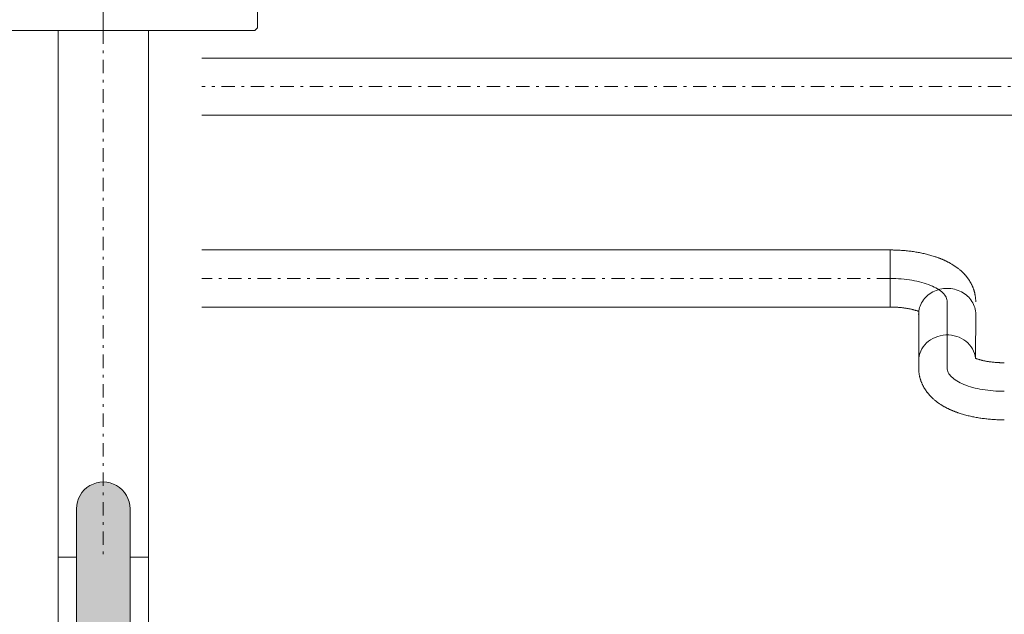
# Model space of a CAD drawing. Header units: millimetres. Extents: x -15538 to -14053, y -265397 to -264347.
# Tile 26 of 35: x -14465 to -14428, y -264876 to -264854. Entities that reach past the tile are written whole.
import ezdxf

# ---------------------------------------------------------------- set-up
doc = ezdxf.new("R2010")
doc.units = ezdxf.units.MM
for name, pattern in [('ACAD_ISO08W100', [36, 24, -3, 6, -3]), ('DASHDOT2', [0.5, 0.25, -0.125, 0, -0.125]), ('DOT___DASHED', [0.6703777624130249, 0.3527777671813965, -0.1763888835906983, 0.0001, -0.1411111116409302])]:
    doc.linetypes.add(name, pattern=pattern)
doc.layers.get('0').update_dxf_attribs({"color": 20, "lineweight": 35})
doc.layers.add('-- CO_rury', color=51, linetype='Continuous', lineweight=9)

# ---------------------------------------------------------------- blocks, each defined once
blk = doc.blocks.new('-- POLNA FILTR FS_1 DN 25')
at = {"color": 11}
for p, q in [((-6.821210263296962e-13, 5.661111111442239), (0.08888888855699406, 5.75)), ((-6.821210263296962e-13, 5.661111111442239), (0.08888888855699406, 5.75)), ((0, 5.661111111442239), (0, -5.66111111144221)), ((0, 5.661111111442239), (0, -5.66111111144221)), ((1.333333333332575, 5.75), (0.08888888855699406, 5.75)), ((1.333333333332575, 5.75), (0.08888888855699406, 5.75)), ((1.422222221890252, 5.661111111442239), (1.333333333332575, 5.75)), ((1.422222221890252, 5.661111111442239), (1.333333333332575, 5.75)), ((1.422222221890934, -5.66111111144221), (1.422222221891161, 5.661111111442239)), ((1.422222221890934, -5.66111111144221), (1.422222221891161, 5.661111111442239)), ((1.777777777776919, 5.661111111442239), (1.866666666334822, 5.75)), ((1.777777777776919, 5.661111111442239), (1.866666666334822, 5.75)), ((1.777777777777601, -5.66111111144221), (1.777777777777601, 5.661111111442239)), ((1.777777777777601, -5.66111111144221), (1.777777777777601, 5.661111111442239)), ((1.866666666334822, 5.75), (3.111111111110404, 5.75)), ((1.866666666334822, 5.75), (3.111111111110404, 5.75)), ((3.19999999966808, 5.661111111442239), (3.111111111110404, 5.75)), ((3.19999999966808, 5.661111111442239), (3.111111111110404, 5.75)), ((3.199999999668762, 5.661111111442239), (3.199999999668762, -5.66111111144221)), ((3.199999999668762, 5.661111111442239), (3.199999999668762, -5.66111111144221)), ((15.99999999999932, 5.661111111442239), (16.08888888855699, 5.75)), ((15.99999999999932, 5.661111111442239), (16.08888888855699, 5.75)), ((15.99999999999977, -5.66111111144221), (15.99999999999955, 5.661111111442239)), ((15.99999999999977, -5.66111111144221), (15.99999999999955, 5.661111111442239)), ((16.08888888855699, 5.75), (17.33333333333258, 5.75)), ((16.08888888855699, 5.75), (17.33333333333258, 5.75)), ((17.42222222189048, 5.661111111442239), (17.33333333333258, 5.75)), ((17.42222222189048, 5.661111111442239), (17.33333333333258, 5.75)), ((17.42222222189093, 5.661111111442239), (17.42222222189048, -5.66111111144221)), ((17.42222222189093, 5.661111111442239), (17.42222222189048, -5.66111111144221)), ((17.77777777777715, 5.661111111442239), (17.86666666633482, 5.75)), ((17.77777777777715, 5.661111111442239), (17.86666666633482, 5.75)), ((17.77777777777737, 5.661111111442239), (17.77777777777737, -5.66111111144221)), ((17.77777777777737, 5.661111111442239), (17.77777777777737, -5.66111111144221)), ((19.1111111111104, 5.75), (17.86666666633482, 5.75)), ((19.1111111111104, 5.75), (17.86666666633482, 5.75)), ((19.19999999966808, 5.661111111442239), (19.1111111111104, 5.75)), ((19.19999999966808, 5.661111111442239), (19.1111111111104, 5.75)), ((19.19999999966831, -5.66111111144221), (19.19999999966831, 5.661111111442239)), ((19.19999999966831, -5.66111111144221), (19.19999999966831, 5.661111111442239)), ((0, -5.661111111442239), (0.08888888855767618, -5.75)), ((0, -5.661111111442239), (0.08888888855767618, -5.75)), ((1.333333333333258, -5.75), (0.08888888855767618, -5.75)), ((1.333333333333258, -5.75), (0.08888888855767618, -5.75)), ((1.422222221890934, -5.661111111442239), (1.333333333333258, -5.75)), ((1.422222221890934, -5.661111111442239), (1.333333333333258, -5.75)), ((1.777777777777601, -5.661111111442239), (1.866666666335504, -5.75)), ((1.777777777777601, -5.661111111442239), (1.866666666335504, -5.75)), ((1.866666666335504, -5.75), (3.111111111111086, -5.75)), ((1.866666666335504, -5.75), (3.111111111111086, -5.75)), ((3.199999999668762, -5.661111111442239), (3.111111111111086, -5.75)), ((3.199999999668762, -5.661111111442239), (3.111111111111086, -5.75)), ((15.99999999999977, -5.661111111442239), (16.08888888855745, -5.75)), ((15.99999999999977, -5.661111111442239), (16.08888888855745, -5.75)), ((16.08888888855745, -5.75), (17.33333333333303, -5.75)), ((16.08888888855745, -5.75), (17.33333333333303, -5.75)), ((17.42222222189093, -5.661111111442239), (17.33333333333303, -5.75)), ((17.42222222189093, -5.661111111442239), (17.33333333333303, -5.75)), ((17.7777777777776, -5.661111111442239), (17.86666666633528, -5.75)), ((17.7777777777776, -5.661111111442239), (17.86666666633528, -5.75)), ((19.11111111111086, -5.75), (17.86666666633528, -5.75)), ((19.11111111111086, -5.75), (17.86666666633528, -5.75)), ((19.19999999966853, -5.661111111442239), (19.11111111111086, -5.75)), ((19.19999999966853, -5.661111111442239), (19.11111111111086, -5.75))]:
    blk.add_line(p, q, dxfattribs=at)
at = {"color": 50}
for p, q in [((1.599999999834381, 3.466666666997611), (1.422222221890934, 3.466666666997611)), ((1.599999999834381, 3.466666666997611), (1.422222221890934, 3.466666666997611)), ((1.599999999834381, -3.46666666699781), (1.599999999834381, 3.466666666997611)), ((1.599999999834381, 3.466666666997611), (1.777777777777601, 3.466666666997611)), ((1.599999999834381, -3.46666666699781), (1.599999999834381, 3.466666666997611)), ((1.599999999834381, -3.46666666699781), (1.599999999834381, 3.466666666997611)), ((1.599999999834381, 3.466666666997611), (1.777777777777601, 3.466666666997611)), ((1.599999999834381, -3.46666666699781), (1.599999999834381, 3.466666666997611)), ((17.42222222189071, 3.466666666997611), (17.59999999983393, 3.466666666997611)), ((17.42222222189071, 3.466666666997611), (17.59999999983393, 3.466666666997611)), ((17.59999999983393, -3.46666666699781), (17.59999999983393, 3.466666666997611)), ((17.59999999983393, -3.46666666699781), (17.59999999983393, 3.466666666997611)), ((17.77777777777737, 3.466666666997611), (17.59999999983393, 3.466666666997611)), ((17.59999999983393, -3.46666666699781), (17.59999999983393, 3.466666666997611)), ((17.59999999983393, -3.46666666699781), (17.59999999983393, 3.466666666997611)), ((17.77777777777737, 3.466666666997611), (17.59999999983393, 3.466666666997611)), ((13.71908852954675, 0.2222222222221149), (13.71908852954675, 0.444444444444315)), ((13.71908852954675, 0.444444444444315), (14.48888888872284, -1.13686837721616e-13)), ((13.71908852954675, 0.2222222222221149), (13.71908852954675, 0.444444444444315)), ((13.71908852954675, 0.444444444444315), (14.48888888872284, -1.13686837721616e-13)), ((11.94131075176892, -0.2222222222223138), (11.94131075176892, 0.2222222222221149)), ((11.94131075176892, 0.2222222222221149), (13.71908852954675, 0.2222222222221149)), ((11.94131075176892, 0.2222222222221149), (13.71908852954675, 0.2222222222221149)), ((11.94131075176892, -0.2222222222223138), (11.94131075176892, 0.2222222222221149)), ((13.71908852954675, -0.2222222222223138), (11.94131075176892, -0.2222222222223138)), ((13.71908852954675, -0.2222222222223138), (11.94131075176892, -0.2222222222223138)), ((14.48888888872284, -1.13686837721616e-13), (13.71908852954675, -0.4444444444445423)), ((14.48888888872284, -1.13686837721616e-13), (13.71908852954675, -0.4444444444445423)), ((13.71908852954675, -0.4444444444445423), (13.71908852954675, -0.2222222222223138)), ((13.71908852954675, -0.4444444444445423), (13.71908852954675, -0.2222222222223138)), ((1.599999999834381, -3.46666666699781), (1.422222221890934, -3.46666666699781)), ((1.599999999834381, -3.46666666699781), (1.422222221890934, -3.46666666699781)), ((1.599999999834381, -3.46666666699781), (1.777777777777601, -3.46666666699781)), ((1.599999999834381, -3.46666666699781), (1.777777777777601, -3.46666666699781)), ((17.42222222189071, -3.46666666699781), (17.59999999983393, -3.46666666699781)), ((17.42222222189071, -3.46666666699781), (17.59999999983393, -3.46666666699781)), ((17.77777777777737, -3.46666666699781), (17.59999999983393, -3.46666666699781)), ((17.77777777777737, -3.46666666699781), (17.59999999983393, -3.46666666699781))]:
    blk.add_line(p, q, dxfattribs=at)
at = {"linetype": 'Continuous'}
for p, q in [((13.65224502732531, 2.272784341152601), (15.99999999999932, 2.744140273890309)), ((8.858003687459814, 2.279392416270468), (13.65224502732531, 2.272784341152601)), ((6.589687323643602, -5.978806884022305), (4.740763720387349, -2.781500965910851)), ((13.08715367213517, -4.31101601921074), (13.13717848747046, -4.326813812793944)), ((6.017415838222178, -7.871079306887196), (6.270637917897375, -8.307840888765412))]:
    blk.add_line(p, q, dxfattribs=at)
at = {"color": 50, "linetype": 'DOT___DASHED', "ltscale": 10}
blk.add_line((0, -1.13686837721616e-13), (19.19999999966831, -1.13686837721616e-13), dxfattribs=at)
at = {"linetype": 'Continuous'}
for points in [[(4.740763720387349, -2.781500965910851), (4.593358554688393, -2.526596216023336), (3.524366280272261, -2.6987711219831), (3.199999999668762, -2.960381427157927)], [(15.99999999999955, -2.822282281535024), (15.94691039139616, -2.781205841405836), (14.3981131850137, -2.490983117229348)]]:
    blk.add_lwpolyline(points, dxfattribs=at)
at = {"color": 11}
for points in [[(13.30077576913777, -4.231964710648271), (5.953545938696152, -8.491681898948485), (6.347932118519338, -9.171925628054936), (13.69303843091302, -4.910673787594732)], [(6.993797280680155, -10.28880709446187), (14.33890359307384, -6.027555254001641), (13.86211844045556, -5.203060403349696), (6.514888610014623, -9.462777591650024)]]:
    blk.add_lwpolyline(points, close=True, dxfattribs=at)
at = {"color": 50}
for points in [[(9.312102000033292, -9.359167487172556), (13.62596619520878, -6.854671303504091), (13.4480493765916, -6.54533485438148), (9.132061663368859, -9.04829638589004)], [(7.702421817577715, -10.80000000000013), (9.211394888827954, -9.921805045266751), (8.813382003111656, -9.233177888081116), (7.302285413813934, -10.10983819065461)]]:
    blk.add_lwpolyline(points, close=True, dxfattribs=at)
at = {"linetype": 'Continuous'}
for centre, radius, start, end in [((14.59498137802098, -4.014941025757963), 1.536621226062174, 97.36082798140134, 191.109182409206), ((6.230923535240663, -6.173268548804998), 0.408076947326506, 286.0933447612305, 33.81839240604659), ((6.607312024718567, -7.32492614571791), 0.8039034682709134, 109.116346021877, 222.7949432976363)]:
    blk.add_arc(centre, radius, start, end, dxfattribs=at)
blk.add_open_spline([(3.199999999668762, 2.887219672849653), (3.278279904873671, 2.819924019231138), (3.547598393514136, 2.617436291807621), (4.092172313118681, 2.598180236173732), (4.777224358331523, 2.452840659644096), (5.459862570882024, 2.774440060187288), (6.212964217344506, 2.975598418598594), (6.963268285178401, 3.027055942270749), (7.680124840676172, 2.913262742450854), (8.22470240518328, 2.614105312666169), (8.60142455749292, 2.375873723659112), (8.798138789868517, 2.301903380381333), (8.858003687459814, 2.279392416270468)], degree=3, knots=[0.1989092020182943, 0.1989092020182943, 0.1989092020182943, 0.1989092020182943, 0.542123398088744, 1.338661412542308, 1.951842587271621, 2.869764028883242, 3.769967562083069, 4.595459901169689, 5.388217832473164, 6.18001804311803, 6.672583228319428, 6.888056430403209, 6.888056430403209, 6.888056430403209, 6.888056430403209], dxfattribs=at)
blk = doc.blocks.new('*U185')
at = {"color": 0}
blk.add_blockref('-- POLNA FILTR FS_1 DN 25', (17.15491811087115, 334.4727273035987), dxfattribs=at)
blk = doc.blocks.new('*U206')
at = {"color": 0, "ltscale": 10}
for p, q in [((-725.6718310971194, 16.85), (-529.1369153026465, 16.85)), ((-725.6718310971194, -16.85), (-529.1369153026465, -16.85))]:
    blk.add_line(p, q, dxfattribs=at)
at = {"color": 50, "linetype": 'DASHDOT2', "ltscale": 20}
blk.add_line((-725.6718310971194, 0), (-529.1369153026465, 0), dxfattribs=at)
blk = doc.blocks.new('*U203')
at = {"color": 0, "ltscale": 10}
for p, q in [((1277.175163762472, 10.65), (1795.403965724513, 10.65)), ((1277.175163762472, -10.65), (1795.403965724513, -10.65))]:
    blk.add_line(p, q, dxfattribs=at)
at = {"color": 50, "linetype": 'DASHDOT2', "ltscale": 20}
blk.add_line((1277.175163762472, 0), (1795.403965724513, 0), dxfattribs=at)
blk = doc.blocks.new('*U205')
at = {"color": 0, "ltscale": 10}
for p, q in [((1538.634929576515, 10.65), (1795.402281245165, 10.65)), ((1538.634929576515, -10.65), (1795.402281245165, -10.65))]:
    blk.add_line(p, q, dxfattribs=at)
at = {"color": 50, "linetype": 'DASHDOT2', "ltscale": 20}
blk.add_line((1538.634929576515, 0), (1795.402281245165, 0), dxfattribs=at)
blk = doc.blocks.new('-- WKC1c_25_rz')
h = blk.add_hatch(color=251)
edge = h.paths.add_edge_path()
edge.add_line((10.61737580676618, 0.2495014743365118), (10.62003842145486, 0.2678372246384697))
edge.add_arc((12.40000000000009, -1.364242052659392e-12), 1.800000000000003, 146.251011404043, 171.4426981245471, ccw=False)
edge.add_line((10.90333704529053, 0.9999999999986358), (13.83431457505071, 0.9999999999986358))
edge.add_line((13.83431457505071, 0.9999999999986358), (14.11715728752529, 0.9999999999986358))
edge.add_line((14.11715728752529, 0.9999999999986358), (18.06568542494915, 0.9999999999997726))
edge.add_line((18.06568542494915, 0.9999999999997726), (18.63137084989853, 1))
edge.add_line((18.63137084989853, 1), (24.79999999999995, 1))
edge.add_arc((24.79999999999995, 0), 1, -90, 90, ccw=False)
edge.add_line((24.79999999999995, -1), (18.63137084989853, -1))
edge.add_line((18.63137084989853, -1), (18.06568542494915, -1.000000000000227))
edge.add_line((18.06568542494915, -1.000000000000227), (14.11715728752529, -1.000000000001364))
edge.add_line((14.11715728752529, -1.000000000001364), (13.83431457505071, -1.000000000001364))
edge.add_line((13.83431457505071, -1.000000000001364), (10.90333704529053, -1.000000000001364))
edge.add_arc((12.40000000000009, -1.364242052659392e-12), 1.799999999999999, 172.0324674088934, 213.7489885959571, ccw=False)
for p, q in [((7.500210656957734, 1.986023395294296), (9.605000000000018, 2.549999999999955)), ((9.605000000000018, 2.549999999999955), (13.39499999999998, 2.549999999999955)), ((15.49978934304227, 1.986023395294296), (13.39499999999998, 2.549999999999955)), ((7.19918726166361, 1.684999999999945), (7.500210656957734, 1.986023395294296)), ((15.80081273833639, 1.684999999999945), (15.49978934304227, 1.986023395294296)), ((0, 1.684999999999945), (7.19918726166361, 1.684999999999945)), ((15.80081273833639, 1.684999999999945), (23, 1.684999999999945)), ((0, -1.684999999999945), (7.19918726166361, -1.684999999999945)), ((7.19918726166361, -1.684999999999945), (7.500210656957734, -1.986023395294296)), ((15.80081273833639, -1.684999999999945), (15.49978934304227, -1.986023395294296)), ((15.80081273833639, -1.684999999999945), (23, -1.684999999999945)), ((7.500210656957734, -1.986023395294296), (9.605000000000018, -2.549999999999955)), ((15.49978934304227, -1.986023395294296), (13.39499999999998, -2.549999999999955)), ((9.605000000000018, -2.549999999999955), (13.39499999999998, -2.549999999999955))]:
    blk.add_line(p, q)
at = {"color": 50, "linetype": 'Continuous'}
for p, q in [((9.605000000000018, -2.549999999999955), (9.605000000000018, 2.549999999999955)), ((13.39499999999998, 1.000000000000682), (13.39499999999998, 2.549999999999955)), ((7.500210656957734, -1.986023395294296), (7.500210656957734, 1.986023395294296)), ((15.49978934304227, 1.000000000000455), (15.49978934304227, 1.986023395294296)), ((0, -1.684999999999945), (0, 1.684999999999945)), ((7.19918726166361, -1.684999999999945), (7.19918726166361, 1.684999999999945)), ((15.80081273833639, 1.000000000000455), (15.80081273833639, 1.684999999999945)), ((23, 1.000000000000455), (23, 1.684999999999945)), ((11.74968730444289, 0.312500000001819), (11.25031269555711, 0.312500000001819)), ((11.25031269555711, -0.312499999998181), (11.74968730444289, -0.312499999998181)), ((13.39499999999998, -2.549999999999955), (13.39499999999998, -0.9999999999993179)), ((15.49978934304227, -1.986023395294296), (15.49978934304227, -0.9999999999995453)), ((15.80081273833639, -1.684999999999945), (15.80081273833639, -0.9999999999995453)), ((23, -1.684999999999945), (23, -0.9999999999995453))]:
    blk.add_line(p, q, dxfattribs=at)
at = {"color": 11, "linetype": 'Continuous'}
for p, q in [((13.83431457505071, 1.000000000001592), (10.90333704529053, 1.000000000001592)), ((14.11715728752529, 1.000000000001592), (13.83431457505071, 1.000000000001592)), ((18.06568542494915, 1.000000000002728), (14.11715728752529, 1.000000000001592)), ((18.63137084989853, 1.000000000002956), (18.06568542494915, 1.000000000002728)), ((24.79999999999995, 1.000000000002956), (18.63137084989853, 1.000000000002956)), ((10.90333704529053, -0.9999999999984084), (13.83431457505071, -0.9999999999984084)), ((14.11715728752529, -0.9999999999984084), (13.83431457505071, -0.9999999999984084)), ((14.11715728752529, -0.9999999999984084), (18.06568542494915, -0.9999999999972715)), ((18.63137084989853, -0.9999999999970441), (18.06568542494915, -0.9999999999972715)), ((18.63137084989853, -0.9999999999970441), (24.79999999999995, -0.9999999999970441))]:
    blk.add_line(p, q, dxfattribs=at)
at = {"color": 50, "linetype": 'DOT___DASHED', "ltscale": 10}
blk.add_line((0, 0), (9.81548835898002, -0.0003729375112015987), dxfattribs=at)
at = {"color": 50, "linetype": 'Continuous'}
blk.add_circle((11.5, 1.818989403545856e-12), 0.73, dxfattribs=at)
for centre, radius, start, end in [((11.5, 1.364242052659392e-12), 1.3, 50.28486276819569, 309.7151372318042), ((11.5, 1.818989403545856e-12), 0.499989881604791, 38.68311580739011, 141.3168841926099), ((11.5, 1.818989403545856e-12), 0.4188000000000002, 48.26051453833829, 131.7394854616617), ((11.5, 1.818989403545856e-12), 0.5, 141.3178125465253, 218.6821874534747), ((11.5, 1.818989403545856e-12), 0.4000000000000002, 128.6248328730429, 231.3751671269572), ((11.5, 1.818989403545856e-12), 0.4, 308.6248328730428, 51.37516712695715), ((11.5, 1.818989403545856e-12), 0.5000000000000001, 321.3178125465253, 38.68218745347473), ((11.5, 1.818989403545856e-12), 0.499989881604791, 218.6831158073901, 321.3168841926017), ((11.5, 1.818989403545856e-12), 0.4188, 228.2605145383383, 311.7394854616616)]:
    blk.add_arc(centre, radius, start, end, dxfattribs=at)
at = {"color": 11, "linetype": 'Continuous'}
for centre, radius, start, end in [((12.40000000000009, 1.591615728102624e-12), 1.800000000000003, 146.2510114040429, 171.4426981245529), ((24.79999999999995, 2.955857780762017e-12), 1, 270, 90), ((12.40000000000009, 1.591615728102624e-12), 1.799999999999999, 172.032467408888, 213.748988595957)]:
    blk.add_arc(centre, radius, start, end, dxfattribs=at)
at = {"color": 50, "linetype": 'Continuous'}
for points, knots in [([(11.50000082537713, 1.467943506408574), (11.3711619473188, 1.46794540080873), (11.2423174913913, 1.45491216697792), (11.11823025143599, 1.429796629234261), (10.99414248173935, 1.404680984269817), (10.87481196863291, 1.367442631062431), (10.76256620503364, 1.319873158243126), (10.53807467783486, 1.224734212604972), (10.34192214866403, 1.088082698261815), (10.18643426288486, 0.919444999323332), (10.03094637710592, 0.7508073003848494), (9.916123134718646, 0.5500578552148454), (9.85865361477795, 0.3332843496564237), (9.801184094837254, 0.1165108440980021), (9.801068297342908, -0.1165668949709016), (9.858496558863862, -0.333296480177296), (9.915924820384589, -0.5500260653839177), (10.03089714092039, -0.7507259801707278), (10.18637619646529, -0.9193663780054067), (10.34185525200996, -1.088006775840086), (10.53784104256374, -1.224686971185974), (10.76252117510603, -1.319835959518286), (10.91230793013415, -1.383268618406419), (11.07484772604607, -1.428375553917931), (11.24365297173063, -1.450899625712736), (11.41245821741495, -1.473423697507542), (11.58752891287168, -1.473498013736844), (11.75635955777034, -1.450998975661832), (11.92519020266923, -1.428499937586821), (12.0877807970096, -1.383280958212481), (12.23748662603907, -1.319839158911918), (12.38719245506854, -1.256397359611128), (12.52401351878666, -1.174689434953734), (12.6449106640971, -1.077121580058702), (12.67554897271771, -1.05239548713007), (12.70516458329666, -1.026633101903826), (12.7336803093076, -0.9999063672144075)], [0, 0, 0, 0, 0.0357141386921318, 0.0357141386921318, 0.0357141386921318, 0.07142842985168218, 0.07142842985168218, 0.07142842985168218, 0.1428570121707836, 0.1428570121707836, 0.1428570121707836, 0.2142855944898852, 0.2142855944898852, 0.2142855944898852, 0.2857141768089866, 0.2857141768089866, 0.2857141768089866, 0.3571427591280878, 0.3571427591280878, 0.3571427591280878, 0.4285713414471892, 0.4285713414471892, 0.4285713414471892, 0.47619039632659, 0.47619039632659, 0.47619039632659, 0.5238094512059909, 0.5238094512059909, 0.5238094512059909, 0.5714285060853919, 0.5714285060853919, 0.5714285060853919, 0.6190475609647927, 0.6190475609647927, 0.6190475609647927, 0.6311154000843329, 0.6311154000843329, 0.6311154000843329, 0.6311154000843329]), ([(12.73354639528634, 0.9999617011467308), (12.59273964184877, 1.131861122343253), (12.42501948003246, 1.240395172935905), (12.23745269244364, 1.319890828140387), (12.12520820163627, 1.36746294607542), (12.00585640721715, 1.404684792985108), (11.88176442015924, 1.42979447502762), (11.75767243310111, 1.454904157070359), (11.62884025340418, 1.467941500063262), (11.50000082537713, 1.467943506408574)], [0.8688908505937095, 0.8688908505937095, 0.8688908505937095, 0.8688908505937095, 0.9285714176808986, 0.9285714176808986, 0.9285714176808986, 0.9642857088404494, 0.9642857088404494, 0.9642857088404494, 1, 1, 1, 1])]:
    blk.add_open_spline(points, degree=3, knots=knots, dxfattribs=at)
for points, weights in [([(10.6142847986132, 0.2623774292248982), (10.94932635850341, 0.5803090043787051), (11.28436791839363, 0.8982405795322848)], [1, 1.154700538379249, 1]), ([(11.28436791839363, 0.8982405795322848), (11.72722551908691, 0.7670518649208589), (12.1700831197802, 0.6358631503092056)], [1, 1.154700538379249, 1]), ([(12.1700831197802, 0.6358631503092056), (12.2778991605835, 0.1867428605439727), (12.3857152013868, -0.2623774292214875)], [1, 1.154700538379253, 1]), ([(10.8299168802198, -0.6358631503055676), (10.7221008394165, -0.1867428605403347), (10.6142847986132, 0.2623774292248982)], [1, 1.154700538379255, 1]), ([(11.25031269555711, 0.312500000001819), (11.18781266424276, 0.312500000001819), (11.10968762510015, 0.312500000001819)], [1, 1.012435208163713, 1]), ([(11.89031237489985, 0.312500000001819), (11.81218733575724, 0.312500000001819), (11.74968730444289, 0.312500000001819)], [1, 1.012435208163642, 1]), ([(11.10968762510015, -0.312499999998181), (11.18781266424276, -0.312499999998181), (11.25031269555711, -0.312499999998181)], [1, 1.012435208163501, 1]), ([(12.3857152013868, -0.2623774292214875), (12.05067364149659, -0.5803090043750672), (11.71563208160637, -0.8982405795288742)], [1, 1.154700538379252, 1]), ([(11.74968730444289, -0.312499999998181), (11.81218733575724, -0.312499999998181), (11.89031237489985, -0.312499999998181)], [1, 1.012435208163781, 1]), ([(11.71563208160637, -0.8982405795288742), (11.27277448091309, -0.7670518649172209), (10.8299168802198, -0.6358631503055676)], [1, 1.154700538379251, 1])]:
    blk.add_rational_spline(points, weights, degree=2, dxfattribs=at)
blk = doc.blocks.new('*U186')
blk.add_blockref('-- WKC1c_25_rz', (-98.04560251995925, -66.1511395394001))

msp = doc.modelspace()

# ---------------------------------------------------------------- linework, layer by layer
at = {"layer": '-- CO_rury', "color": 11, "linetype": 'ACAD_ISO08W100', "ltscale": 20}
for p, q in [((-14432.26175932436, -264864.9916806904, 0.002084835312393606), (-14432.26175932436, -264862.8616806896, 0.002084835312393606)), ((-14432.26175932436, -264864.9916806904, 0.002084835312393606), (-14432.26175932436, -264862.8616806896, 0.002084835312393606)), ((-14431.19612263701, -264865.2363011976, 0.002084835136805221), (-14431.19561429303, -264867.2696572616, 0.002084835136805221)), ((-14431.19612263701, -264865.2363011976, 0.002084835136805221), (-14431.19561429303, -264867.2696572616, 0.002084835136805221)), ((-14429.06862233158, -264865.2125106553, 0.002084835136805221), (-14429.07048962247, -264866.9122293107, 0.002084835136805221))]:
    msp.add_line(p, q, dxfattribs=at)
at = {"layer": '-- CO_rury', "color": 50, "linetype": 'DASHDOT2', "ltscale": 40}
msp.add_line((-14430.13061429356, -264867.2696572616, 0.002084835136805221), (-14430.13175932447, -264864.8007622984), dxfattribs=at)
for centre, major_axis in [((-14432.26175932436, -264864.8007622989), (2.129999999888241, 4.051183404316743e-10)), ((-14432.26175932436, -264864.8007622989), (2.129999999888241, 4.051183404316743e-10)), ((-14428.00061429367, -264867.2696572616), (-2.129999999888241, -4.051180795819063e-10))]:
    msp.add_ellipse(centre, major_axis=major_axis, ratio=0.4085495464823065, start_param=-4.65543603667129e-10, end_param=1.570796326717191, dxfattribs=at)
at = {"layer": '-- CO_rury', "color": 11, "linetype": 'ACAD_ISO08W100', "ltscale": 20}
for centre, major_axis, ratio, start_param, end_param in [((-14430.13175932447, -264865.2698047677), (1.065000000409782, -3.931478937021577e-09), 0.9099193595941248, 3.095930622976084e-09, 3.141592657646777), ((-14430.13061429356, -264867.004847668, -4.216208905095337e-05), (-1.064999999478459, -2.8479865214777e-09), 0.9099193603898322, 3.237313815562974, 6.283185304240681)]:
    msp.add_ellipse(centre, major_axis=major_axis, ratio=ratio, start_param=start_param, end_param=end_param, dxfattribs=at)
for points, knots in [([(-14429.06675932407, -264864.8007622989), (-14429.06675932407, -264864.7001651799), (-14429.07765625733, -264864.5996530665), (-14429.11862666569, -264864.4072909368), (-14429.14857703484, -264864.3155176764), (-14429.22164948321, -264864.1452735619), (-14429.26467771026, -264864.0667516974), (-14429.35832390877, -264863.9231574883), (-14429.40892742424, -264863.8580113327), (-14429.51424825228, -264863.739095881), (-14429.56898705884, -264863.685285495), (-14429.72195756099, -264863.5504361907), (-14429.82257622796, -264863.4781941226), (-14430.02873261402, -264863.3508714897), (-14430.13441349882, -264863.2958346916), (-14430.35108851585, -264863.1978807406), (-14430.46211832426, -264863.1550172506), (-14430.79316785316, -264863.0444116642), (-14431.02062222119, -264862.989371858), (-14431.49071216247, -264862.9086005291), (-14431.73322010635, -264862.8830990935), (-14432.07241788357, -264862.8676923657), (-14432.16708835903, -264862.8655517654), (-14432.26175932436, -264862.8655517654)], [0, 0, 0, 0, 0.08679664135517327, 0.08679664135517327, 0.1735932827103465, 0.1735932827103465, 0.2603899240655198, 0.2603899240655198, 0.3471865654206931, 0.3471865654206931, 0.4339832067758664, 0.4339832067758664, 0.5844235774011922, 0.5844235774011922, 0.734863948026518, 0.734863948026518, 0.8853043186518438, 0.8853043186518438, 1.172689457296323, 1.172689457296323, 1.460074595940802, 1.460074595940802, 1.570796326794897, 1.570796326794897, 1.570796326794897, 1.570796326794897]), ([(-14431.19675932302, -264865.156356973), (-14431.21445664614, -264865.1497374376), (-14431.23336497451, -264865.1430458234), (-14431.35095586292, -264865.1039551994), (-14431.47479695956, -264865.072674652), (-14431.75238765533, -264865.0247275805), (-14431.9061767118, -264865.0078600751), (-14432.12961757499, -264864.9971354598), (-14432.19568851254, -264864.9955517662), (-14432.26175932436, -264864.9955517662)], [0.8297039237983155, 0.8297039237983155, 0.8297039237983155, 0.8297039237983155, 0.8877687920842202, 0.8877687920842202, 1.170809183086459, 1.170809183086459, 1.453849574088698, 1.453849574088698, 1.570796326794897, 1.570796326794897, 1.570796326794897, 1.570796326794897]), ([(-14431.19675932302, -264865.156356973), (-14431.21445664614, -264865.1497374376), (-14431.23336497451, -264865.1430458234), (-14431.35095586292, -264865.1039551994), (-14431.47479695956, -264865.072674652), (-14431.75238765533, -264865.0247275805), (-14431.9061767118, -264865.0078600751), (-14432.12961757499, -264864.9971354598), (-14432.19568851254, -264864.9955517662), (-14432.26175932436, -264864.9955517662)], [0.8297039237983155, 0.8297039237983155, 0.8297039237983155, 0.8297039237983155, 0.8877687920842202, 0.8877687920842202, 1.170809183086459, 1.170809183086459, 1.453849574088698, 1.453849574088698, 1.570796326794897, 1.570796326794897, 1.570796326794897, 1.570796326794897]), ([(-14431.19561429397, -264867.2696572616), (-14431.19561429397, -264867.3702543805), (-14431.1847173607, -264867.4707664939), (-14431.14374695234, -264867.6631286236), (-14431.11379658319, -264867.754901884), (-14431.04072413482, -264867.9251459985), (-14430.99769590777, -264868.003667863), (-14430.90404970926, -264868.1472620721), (-14430.85344619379, -264868.2124082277), (-14430.74812536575, -264868.3313236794), (-14430.69338655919, -264868.3851340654), (-14430.54041605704, -264868.5199833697), (-14430.43979739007, -264868.5922254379), (-14430.23364100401, -264868.7195480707), (-14430.12796011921, -264868.7745848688), (-14429.91128510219, -264868.8725388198), (-14429.80025529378, -264868.9154023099), (-14429.46920576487, -264869.0260078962), (-14429.24175139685, -264869.0810477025), (-14428.77166145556, -264869.1618190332), (-14428.52915351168, -264869.187320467), (-14428.18995573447, -264869.2027271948), (-14428.09528525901, -264869.204867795), (-14428.00061429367, -264869.204867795)], [0, 0, 0, 0, 0.08679664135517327, 0.08679664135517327, 0.1735932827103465, 0.1735932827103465, 0.2603899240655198, 0.2603899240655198, 0.3471865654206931, 0.3471865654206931, 0.4339832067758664, 0.4339832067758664, 0.5844235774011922, 0.5844235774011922, 0.734863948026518, 0.734863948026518, 0.8853043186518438, 0.8853043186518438, 1.172689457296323, 1.172689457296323, 1.460074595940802, 1.460074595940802, 1.570796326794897, 1.570796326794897, 1.570796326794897, 1.570796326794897]), ([(-14429.07048962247, -264866.9122293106, -4.216208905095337e-05), (-14429.07048962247, -264866.9122293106, -4.216208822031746e-05), (-14429.05945649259, -264866.9172519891), (-14428.91141775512, -264866.9664643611), (-14428.78757665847, -264866.9977449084), (-14428.5099859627, -264867.0456919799), (-14428.35619690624, -264867.0625594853), (-14428.13275604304, -264867.0732841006), (-14428.06668510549, -264867.0748677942), (-14428.00061429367, -264867.0748677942)], [0.7413814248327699, 0.7413814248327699, 0.7413814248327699, 0.7413814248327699, 0.8877687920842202, 0.8877687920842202, 1.170809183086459, 1.170809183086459, 1.453849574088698, 1.453849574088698, 1.570796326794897, 1.570796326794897, 1.570796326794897, 1.570796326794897])]:
    msp.add_open_spline(points, degree=3, knots=knots, dxfattribs=at)

# ---------------------------------------------------------------- block references
at = {"layer": '-- CO_rury', "color": 0, "xscale": -1, "rotation": 269.9999999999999}
msp.add_blockref('*U185', (-14796.0962217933, -264871.8255201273), dxfattribs=at)
at = {"layer": '-- CO_rury', "linetype": 'ACAD_ISO08W100', "ltscale": 20, "xscale": -0.1, "yscale": 0.1, "zscale": 0.1, "rotation": 89.99999999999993}
msp.add_blockref('*U206', (-14461.6234944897, -264927.2377851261, 7.945228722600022e-06), dxfattribs=at)
at = {"layer": '-- CO_rury', "color": 11, "linetype": 'ACAD_ISO08W100', "ltscale": 20, "yscale": 0.1, "zscale": 0.1}
for name, p, xscale, rotation in [('*U203', (-14278.39809791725, -264856.7706289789, -0.002084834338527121), -0.1, 359.9999999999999), ('*U205', (-14278.39826636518, -264863.9305517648, -0.002084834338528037), 0.1, 180)]:
    msp.add_blockref(name, p, dxfattribs=dict(at, xscale=xscale, rotation=rotation))
at = {"layer": '-- CO_rury', "linetype": 'ACAD_ISO08W100', "ltscale": 20, "rotation": 89.99999999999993}
msp.add_blockref('*U186', (-14527.7746340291, -264799.278491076, 7.945228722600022e-06), dxfattribs=at)

doc.saveas('drawing.dxf')
